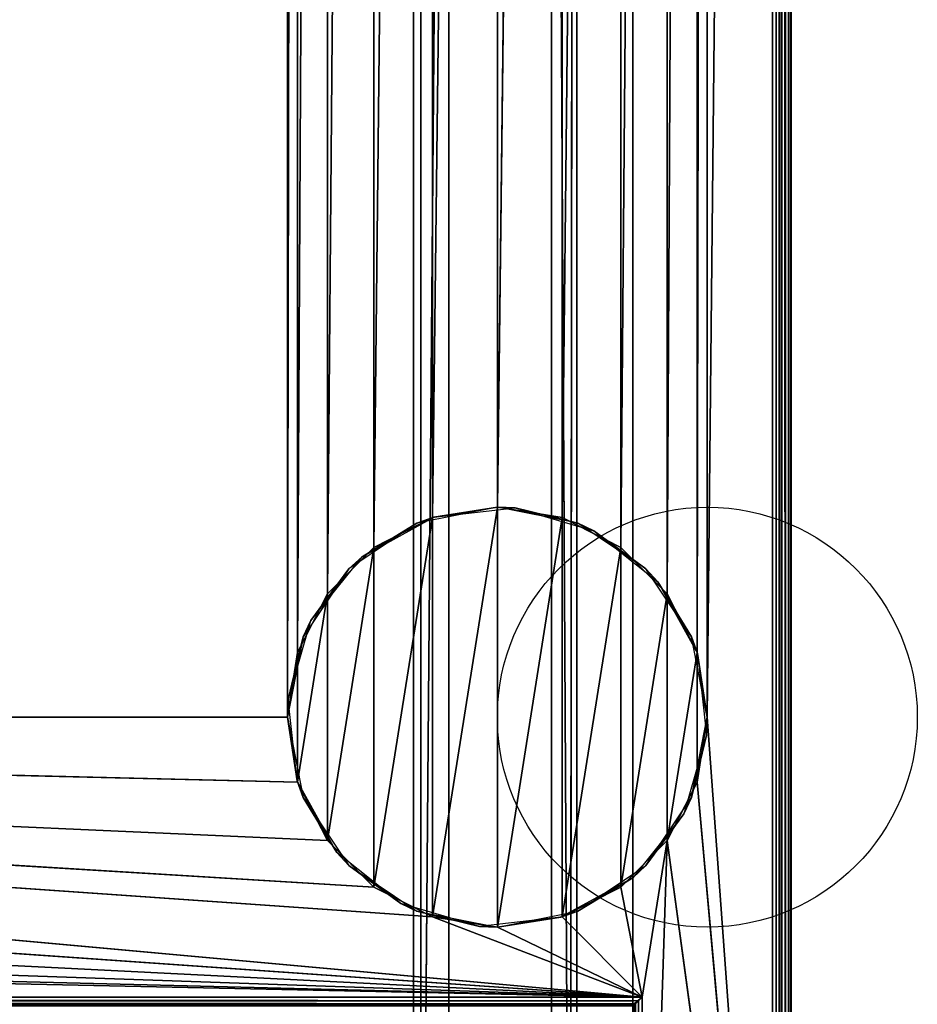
# Model space of a CAD drawing. Header units: millimetres. Extents: x -10 to 414, y -827 to 10.
# Tile 26 of 32: x 317 to 414, y -716 to -610. Entities that reach past the tile are written whole.
import ezdxf

# ---------------------------------------------------------------- set-up
doc = ezdxf.new("R2010")
doc.units = ezdxf.units.MM
doc.header["$MEASUREMENT"] = 0
for name, color, linetype, lineweight in [('0 Misc', 7, 'Continuous', 35), ('10 Raster Images', 7, 'Continuous', 35), ('5 Hatches', 7, 'Continuous', 35)]:
    doc.layers.add(name, color=color, linetype=linetype, lineweight=lineweight)

msp = doc.modelspace()

# ---------------------------------------------------------------- linework, layer by layer
at = {"layer": '0 Misc', "color": 160, "linetype": 'Continuous', "lineweight": 25}
for p, q in [((399, -1, 1195), (399, -799, 1195)), ((400, -1, 1174), (400, -799, 1174)), ((400, -799, 1194), (400, -1, 1194)), ((391, -685, 12), (398, -2, 12)), ((398, -781, 12), (398, -2, 12)), ((399, -2, 13), (399, -781, 13)), ((399, -781, 1173), (399, -2, 1173)), ((383, -17, 34.5), (383, -715, 34.5)), ((383, -17, 1173), (383, -781, 1173)), ((383, -781, 13), (383, -17, 1173)), ((383, -715.89, 33.95), (383, -17, 1173)), ((383, -715.71, 34.21), (383, -17, 1173)), ((383, -715.45, 34.39), (383, -17, 1173)), ((383, -715.16, 34.49), (383, -17, 1173)), ((383, -715, 34.5), (383, -17, 1173)), ((346, -685, 12), (346, -59, 12)), ((377, -59, 93), (376.3, -781.6, 93)), ((377, -783, 93), (377, -59, 93)), ((377, -783, 70), (377, -59, 70)), ((389.9, -678.05, 12), (391, -59, 12)), ((391, -59, 12), (391, -685, 12)), ((346, -685, 12), (347.1, -65.95, 12)), ((347.1, -678.05, 12), (347.1, -65.95, 12)), ((386.7, -671.77, 12), (389.9, -65.95, 12)), ((389.9, -678.05, 12), (389.9, -65.95, 12)), ((347.1, -678.05, 12), (350.3, -72.23, 12)), ((350.3, -671.77, 12), (350.3, -72.23, 12)), ((381.73, -666.8, 12), (386.7, -72.23, 12)), ((386.7, -671.77, 12), (386.7, -72.23, 12)), ((350.3, -671.77, 12), (355.27, -77.2, 12)), ((355.27, -666.8, 12), (355.27, -77.2, 12)), ((375.45, -663.6, 12), (381.73, -77.2, 12)), ((381.73, -666.8, 12), (381.73, -77.2, 12)), ((355.27, -666.8, 12), (361.55, -80.4, 12)), ((361.55, -663.6, 12), (361.55, -80.4, 12)), ((368.5, -662.5, 12), (375.45, -80.4, 12)), ((375.45, -663.6, 12), (375.45, -80.4, 12)), ((361.55, -663.6, 12), (368.5, -81.5, 12)), ((368.5, -662.5, 12), (368.5, -81.5, 12)), ((363.3, -419, 1140), (360.3, -782.9, 1140)), ((363.3, -781.6, 1140), (363.3, -419, 1140)), ((363.3, -781.6, 94.5), (363.3, -419, 94.5)), ((374.3, -419, 93), (374.3, -781.6, 93)), ((374.3, -781.6, 94.5), (374.3, -419, 94.5)), ((374.3, -419, 93), (376.3, -781.6, 93)), ((359.5, -783, 786), (359.5, -422, 786)), ((359.5, -783, 428), (359.5, -422, 428)), ((359.5, -783, 809), (359.5, -422, 809)), ((359.5, -783, 451), (359.5, -422, 451)), ((360.3, -422, 1140), (360.3, -782.9, 1140)), ((360.3, -782.9, 93), (360.3, -422, 93)), ((361.55, -706.4), (368.5, -662.5)), ((368.5, -707.5), (368.5, -662.5)), ((355.27, -703.2), (361.55, -663.6)), ((361.55, -706.4), (361.55, -663.6)), ((368.5, -707.5), (375.45, -663.6)), ((375.45, -706.4), (375.45, -663.6)), ((350.3, -698.23), (355.27, -666.8)), ((355.27, -703.2), (355.27, -666.8)), ((375.45, -706.4), (381.73, -666.8)), ((381.73, -703.2), (381.73, -666.8)), ((347.1, -691.95), (350.3, -671.77)), ((350.3, -698.23), (350.3, -671.77)), ((381.73, -703.2), (386.7, -671.77)), ((386.7, -698.23), (386.7, -671.77)), ((347.1, -691.95), (347.1, -678.05)), ((386.7, -698.23), (389.9, -678.05)), ((389.9, -691.95), (389.9, -678.05)), ((384, -715, 12), (54, -685, 12)), ((361.55, -706.4, 12), (54, -685, 12)), ((355.27, -703.2, 12), (54, -685, 12)), ((350.3, -698.23, 12), (54, -685, 12)), ((347.1, -691.95, 12), (54, -685, 12)), ((346, -685, 12), (54, -685, 12)), ((398, -781, 12), (391, -685, 12)), ((384, -715, 12), (52.9, -691.95, 12)), ((398, -781, 12), (389.9, -691.95, 12)), ((384, -715, 12), (49.7, -698.23, 12)), ((384, -715, 12), (386.7, -698.23, 12)), ((384, -781, 12), (386.7, -698.23, 12)), ((398, -781, 12), (386.7, -698.23, 12)), ((384, -715, 12), (44.73, -703.2, 12)), ((384, -715, 12), (381.73, -703.2, 12)), ((384, -715, 12), (38.45, -706.4, 12)), ((384, -715, 12), (361.55, -706.4, 12)), ((384, -715, 12), (375.45, -706.4, 12)), ((384, -715, 12), (31.5, -707.5, 12)), ((384, -715, 12), (368.5, -707.5, 12)), ((16, -715, 12), (384, -715, 12)), ((383, -715, 34.5), (17, -715, 34.5)), ((384, -715, 12), (384, -781, 12))]:
    msp.add_line(p, q, dxfattribs=at).dxf.unprotected_set("ltscale", 0)
for centre in [(391, -685), (391, -685, 12)]:
    msp.add_circle(centre, 22.5, dxfattribs=at).dxf.unprotected_set("ltscale", 0)
at = {"layer": '0 Misc', "color": 160, "linetype": 'Continuous', "lineweight": 25, "extrusion": (-0.654654, 0.755929, 0)}
msp.add_arc((177.8, 13, -791.88), 1.41, 270, 0, dxfattribs=at).dxf.unprotected_set("ltscale", 0)
at = {"layer": '0 Misc', "color": 160, "linetype": 'Continuous', "lineweight": 25, "extrusion": (-1, 0, 0)}
msp.add_arc((715, 33.5, -383), 1, 0, 90, dxfattribs=at).dxf.unprotected_set("ltscale", 0)
at = {"layer": '0 Misc', "color": 7, "lineweight": 25}
for points, invisible_edges in [([(399, -1, 1173), (399.38, -799, 1173.08), (399, -2, 1173)], 1), ([(399, -1, 1173), (399.38, -1, 1173.08), (399.38, -799, 1173.08)], 12), ([(399, -1, 1195), (399.38, -799, 1194.92), (399.38, -1, 1194.92)], 1), ([(399, -1, 1195), (399, -799, 1195), (399.38, -799, 1194.92)], 12), ([(399.38, -799, 1173.08), (399.71, -1, 1173.29), (399.71, -799, 1173.29)], 1), ([(399.38, -799, 1173.08), (399.38, -1, 1173.08), (399.71, -1, 1173.29)], 12), ([(399.38, -1, 1194.92), (399.71, -799, 1194.71), (399.71, -1, 1194.71)], 1), ([(399.38, -1, 1194.92), (399.38, -799, 1194.92), (399.71, -799, 1194.71)], 12), ([(399.92, -1, 1173.62), (399.71, -799, 1173.29), (399.71, -1, 1173.29)], 1), ([(399.92, -1, 1173.62), (399.92, -799, 1173.62), (399.71, -799, 1173.29)], 12), ([(399.71, -1, 1194.71), (399.92, -799, 1194.38), (399.92, -1, 1194.38)], 1), ([(399.71, -1, 1194.71), (399.71, -799, 1194.71), (399.92, -799, 1194.38)], 12), ([(400, -1, 1174), (399.92, -799, 1173.62), (399.92, -1, 1173.62)], 1), ([(400, -1, 1174), (400, -799, 1174), (399.92, -799, 1173.62)], 12), ([(400, -799, 1194), (399.92, -1, 1194.38), (399.92, -799, 1194.38)], 1), ([(400, -799, 1194), (400, -1, 1194), (399.92, -1, 1194.38)], 12), ([(400, -799, 1194), (400, -1, 1174), (400, -1, 1194)], 1), ([(400, -799, 1194), (400, -799, 1174), (400, -1, 1174)], 12), ([(398, -781, 12), (398.38, -2, 12.08), (398.38, -781, 12.08)], 1), ([(398, -781, 12), (398, -2, 12), (398.38, -2, 12.08)], 12), ([(398.71, -2, 12.29), (398.38, -781, 12.08), (398.38, -2, 12.08)], 1), ([(398.71, -2, 12.29), (398.71, -781, 12.29), (398.38, -781, 12.08)], 12), ([(398.92, -2, 12.62), (398.71, -781, 12.29), (398.71, -2, 12.29)], 1), ([(398.92, -2, 12.62), (398.92, -781, 12.62), (398.71, -781, 12.29)], 12), ([(399, -2, 13), (398.92, -781, 12.62), (398.92, -2, 12.62)], 1), ([(399, -2, 13), (399, -781, 13), (398.92, -781, 12.62)], 12), ([(399.38, -799, 1173.08), (399, -781, 1173), (399, -2, 1173)], 12), ([(383, -715, 34.5), (17, -17, 34.5), (17, -715, 34.5)], 1), ([(383, -715, 34.5), (383, -17, 34.5), (17, -17, 34.5)], 12), ([(377, -783, 70), (377, -59, 93), (377, -783, 93)], 1), ([(377, -783, 70), (377, -59, 70), (377, -59, 93)], 12), ([(363.3, -419, 94.5), (363.3, -781.6, 1140), (363.3, -781.6, 94.5)], 1), ([(363.3, -419, 94.5), (363.3, -419, 1140), (363.3, -781.6, 1140)], 12), ([(363.3, -419, 94.5), (374.3, -781.6, 94.5), (374.3, -419, 94.5)], 1), ([(363.3, -419, 94.5), (363.3, -781.6, 94.5), (374.3, -781.6, 94.5)], 12), ([(374.3, -419, 94.5), (374.3, -781.6, 93), (374.3, -419, 93)], 1), ([(374.3, -419, 94.5), (374.3, -781.6, 94.5), (374.3, -781.6, 93)], 12), ([(359.5, -422, 786), (40.5, -783, 786), (40.5, -422, 786)], 1), ([(359.5, -422, 786), (359.5, -783, 786), (40.5, -783, 786)], 12), ([(359.5, -422, 428), (40.5, -783, 428), (40.5, -422, 428)], 1), ([(359.5, -422, 428), (359.5, -783, 428), (40.5, -783, 428)], 12), ([(40.5, -422, 809), (359.5, -783, 809), (359.5, -422, 809)], 1), ([(40.5, -422, 809), (40.5, -783, 809), (359.5, -783, 809)], 12), ([(40.5, -422, 451), (359.5, -783, 451), (359.5, -422, 451)], 1), ([(40.5, -422, 451), (40.5, -783, 451), (359.5, -783, 451)], 12), ([(359.5, -422, 809), (359.5, -783, 786), (359.5, -422, 786)], 1), ([(359.5, -422, 809), (359.5, -783, 809), (359.5, -783, 786)], 12), ([(359.5, -422, 451), (359.5, -783, 428), (359.5, -422, 428)], 1), ([(359.5, -422, 451), (359.5, -783, 451), (359.5, -783, 428)], 12), ([(360.3, -782.9, 93), (360.3, -422, 1140), (360.3, -422, 93)], 1), ([(360.3, -782.9, 93), (360.3, -782.9, 1140), (360.3, -422, 1140)], 12), ([(16, -715, 12), (383.62, -715.38, 12.08), (16.38, -715.38, 12.08)], 1), ([(16, -715, 12), (384, -715, 12), (383.62, -715.38, 12.08)], 1), ([(383.29, -715.71, 12.29), (16.38, -715.38, 12.08), (383.62, -715.38, 12.08)], 2), ([(383.29, -715.71, 12.29), (16.71, -715.71, 12.29), (16.38, -715.38, 12.08)], 12), ([(383, -715, 34.5), (17, -715.38, 34.42), (383, -715.38, 34.42)], 1), ([(383, -715, 34.5), (17, -715, 34.5), (17, -715.38, 34.42)], 12), ([(17, -715.71, 34.21), (383, -715.38, 34.42), (17, -715.38, 34.42)], 1), ([(17, -715.71, 34.21), (383, -715.71, 34.21), (383, -715.38, 34.42)], 12), ([(383.29, -781, 12.29), (383.62, -715.38, 12.08), (383.62, -781, 12.08)], 1), ([(383.29, -781, 12.29), (383.29, -715.71, 12.29), (383.62, -715.38, 12.08)], 12), ([(384, -715, 12), (383.62, -781, 12.08), (383.62, -715.38, 12.08)], 1), ([(384, -715, 12), (384, -781, 12), (383.62, -781, 12.08)], 12), ([(383.17, -715.83, 12.44), (16.71, -715.71, 12.29), (383.29, -715.71, 12.29)], 2), ([(383.17, -715.83, 12.44), (16.83, -715.83, 12.44), (16.71, -715.71, 12.29)], 12), ([(17, -715.92, 33.88), (383, -715.71, 34.21), (17, -715.71, 34.21)], 1), ([(17, -715.92, 33.88), (383, -715.92, 33.88), (383, -715.71, 34.21)], 12)]:
    msp.add_3dface(points, dxfattribs=dict(at, invisible_edges=invisible_edges))
for points in [[(391, -59, 12), (398, -2, 12), (391, -685, 12)], [(398, -781, 12), (391, -685, 12), (398, -2, 12)], [(383, -17, 1173), (17, -781, 1173), (17, -17, 1173)], [(383, -781, 1173), (17, -781, 1173), (383, -17, 1173)], [(383, -17, 1173), (383, -781, 13), (383, -781, 1173)], [(383, -781, 13), (383, -17, 1173), (383, -715.89, 33.95)], [(383, -715.89, 33.95), (383, -17, 1173), (383, -715.71, 34.21)], [(383, -715.71, 34.21), (383, -17, 1173), (383, -715.45, 34.39)], [(383, -715.45, 34.39), (383, -17, 1173), (383, -715.16, 34.49)], [(383, -715.16, 34.49), (383, -17, 1173), (383, -715, 34.5)], [(383, -715, 34.5), (383, -17, 1173), (383, -17, 34.5)], [(54, -59, 12), (347.1, -52.05, 12), (54, -685, 12)], [(54, -685, 12), (347.1, -52.05, 12), (346, -59, 12)], [(377, -59, 70), (23, -783, 70), (23, -59, 70)], [(23, -783, 70), (377, -59, 70), (112.5, -742, 70)], [(346, -685, 12), (54, -685, 12), (346, -59, 12)], [(112.5, -742, 70), (377, -59, 70), (139.5, -742, 70)], [(139.5, -742, 70), (377, -59, 70), (139.5, -764, 70)], [(139.5, -764, 70), (377, -59, 70), (260.5, -742, 70)], [(260.5, -742, 70), (377, -59, 70), (287.5, -742, 70)], [(287.5, -742, 70), (377, -59, 70), (287.5, -764, 70)], [(377, -783, 70), (287.5, -764, 70), (377, -59, 70)], [(347.1, -65.95, 12), (346, -685, 12), (346, -59, 12)], [(377, -59, 93), (374.3, -419, 93), (376.3, -781.6, 93)], [(377, -59, 93), (376.3, -781.6, 93), (377, -783, 93)], [(389.9, -678.05, 12), (389.9, -65.95, 12), (391, -59, 12)], [(389.9, -678.05, 12), (391, -59, 12), (391, -685, 12)], [(346, -685, 12), (347.1, -65.95, 12), (347.1, -678.05, 12)], [(347.1, -678.05, 12), (347.1, -65.95, 12), (350.3, -72.23, 12)], [(386.7, -671.77, 12), (386.7, -72.23, 12), (389.9, -65.95, 12)], [(386.7, -671.77, 12), (389.9, -65.95, 12), (389.9, -678.05, 12)], [(347.1, -678.05, 12), (350.3, -72.23, 12), (350.3, -671.77, 12)], [(350.3, -671.77, 12), (350.3, -72.23, 12), (355.27, -77.2, 12)], [(381.73, -666.8, 12), (381.73, -77.2, 12), (386.7, -72.23, 12)], [(381.73, -666.8, 12), (386.7, -72.23, 12), (386.7, -671.77, 12)], [(350.3, -671.77, 12), (355.27, -77.2, 12), (355.27, -666.8, 12)], [(355.27, -666.8, 12), (355.27, -77.2, 12), (361.55, -80.4, 12)], [(375.45, -663.6, 12), (375.45, -80.4, 12), (381.73, -77.2, 12)], [(375.45, -663.6, 12), (381.73, -77.2, 12), (381.73, -666.8, 12)], [(355.27, -666.8, 12), (361.55, -80.4, 12), (361.55, -663.6, 12)], [(361.55, -663.6, 12), (361.55, -80.4, 12), (368.5, -81.5, 12)], [(368.5, -662.5, 12), (368.5, -81.5, 12), (375.45, -80.4, 12)], [(368.5, -662.5, 12), (375.45, -80.4, 12), (375.45, -663.6, 12)], [(361.55, -663.6, 12), (368.5, -81.5, 12), (368.5, -662.5, 12)], [(363.3, -419, 1140), (360.3, -422, 1140), (360.3, -782.9, 1140)], [(363.3, -419, 1140), (360.3, -782.9, 1140), (363.3, -781.6, 1140)], [(376.3, -781.6, 93), (374.3, -419, 93), (374.3, -781.6, 93)], [(25.7, -422, 93), (23, -783, 93), (360.3, -782.9, 93)], [(25.7, -422, 93), (360.3, -782.9, 93), (360.3, -422, 93)], [(361.55, -706.4), (361.55, -663.6), (368.5, -662.5)], [(361.55, -706.4), (368.5, -662.5), (368.5, -707.5)], [(368.5, -707.5), (368.5, -662.5), (375.45, -663.6)], [(355.27, -703.2), (355.27, -666.8), (361.55, -663.6)], [(355.27, -703.2), (361.55, -663.6), (361.55, -706.4)], [(368.5, -707.5), (375.45, -663.6), (375.45, -706.4)], [(375.45, -706.4), (375.45, -663.6), (381.73, -666.8)], [(350.3, -698.23), (350.3, -671.77), (355.27, -666.8)], [(350.3, -698.23), (355.27, -666.8), (355.27, -703.2)], [(375.45, -706.4), (381.73, -666.8), (381.73, -703.2)], [(381.73, -703.2), (381.73, -666.8), (386.7, -671.77)], [(347.1, -691.95), (347.1, -678.05), (350.3, -671.77)], [(347.1, -691.95), (350.3, -671.77), (350.3, -698.23)], [(381.73, -703.2), (386.7, -671.77), (386.7, -698.23)], [(386.7, -698.23), (386.7, -671.77), (389.9, -678.05)], [(347.1, -678.05), (347.1, -691.95), (346, -685)], [(386.7, -698.23), (389.9, -678.05), (389.9, -691.95)], [(389.9, -691.95), (389.9, -678.05), (391, -685)], [(384, -715, 12), (52.9, -691.95, 12), (54, -685, 12)], [(384, -715, 12), (54, -685, 12), (361.55, -706.4, 12)], [(361.55, -706.4, 12), (54, -685, 12), (355.27, -703.2, 12)], [(355.27, -703.2, 12), (54, -685, 12), (350.3, -698.23, 12)], [(350.3, -698.23, 12), (54, -685, 12), (347.1, -691.95, 12)], [(347.1, -691.95, 12), (54, -685, 12), (346, -685, 12)], [(398, -781, 12), (389.9, -691.95, 12), (391, -685, 12)], [(384, -715, 12), (49.7, -698.23, 12), (52.9, -691.95, 12)], [(398, -781, 12), (386.7, -698.23, 12), (389.9, -691.95, 12)], [(384, -715, 12), (44.73, -703.2, 12), (49.7, -698.23, 12)], [(384, -715, 12), (381.73, -703.2, 12), (386.7, -698.23, 12)], [(384, -715, 12), (386.7, -698.23, 12), (384, -781, 12)], [(384, -781, 12), (386.7, -698.23, 12), (398, -781, 12)], [(384, -715, 12), (38.45, -706.4, 12), (44.73, -703.2, 12)], [(384, -715, 12), (375.45, -706.4, 12), (381.73, -703.2, 12)], [(384, -715, 12), (31.5, -707.5, 12), (38.45, -706.4, 12)], [(384, -715, 12), (361.55, -706.4, 12), (368.5, -707.5, 12)], [(384, -715, 12), (368.5, -707.5, 12), (375.45, -706.4, 12)], [(16, -715, 12), (31.5, -707.5, 12), (384, -715, 12)], [(383.29, -781, 12.29), (383.17, -715.83, 12.44), (383.29, -715.71, 12.29)]]:
    msp.add_3dface(points, dxfattribs=at)
at = {"layer": '0 Misc', "color": 164, "lineweight": 25}
for points in [[(361.69, -663.56, 12), (368.5, -662.5), (359.89, -664.21)], [(370.41, -662.58, 12), (368.5, -662.5), (361.69, -663.56, 12)], [(370.41, -662.58, 12), (377.11, -664.21), (368.5, -662.5)], [(378.85, -665.02, 12), (377.11, -664.21), (370.41, -662.58, 12)], [(361.69, -663.56, 12), (359.89, -664.21), (354, -667.8, 12)], [(354, -667.8, 12), (359.89, -664.21), (352.59, -669.09)], [(378.85, -665.02, 12), (384.41, -669.09), (377.11, -664.21)], [(385.7, -670.5, 12), (384.41, -669.09), (378.85, -665.02, 12)], [(354, -667.8, 12), (352.59, -669.09), (348.52, -674.65, 12)], [(348.52, -674.65, 12), (352.59, -669.09), (347.71, -676.39)], [(385.7, -670.5, 12), (389.29, -676.39), (384.41, -669.09)], [(389.94, -678.19, 12), (389.29, -676.39), (385.7, -670.5, 12)], [(348.52, -674.65, 12), (347.71, -676.39), (346.08, -683.09, 12)], [(346.08, -683.09, 12), (347.71, -676.39), (346, -685)], [(389.94, -678.19, 12), (391, -685), (389.29, -676.39)], [(390.92, -686.91, 12), (391, -685), (389.94, -678.19, 12)], [(346.08, -683.09, 12), (346, -685), (347.06, -691.81, 12)], [(347.06, -691.81, 12), (346, -685), (347.71, -693.61)], [(390.92, -686.91, 12), (389.29, -693.61), (391, -685)], [(388.48, -695.35, 12), (389.29, -693.61), (390.92, -686.91, 12)], [(347.06, -691.81, 12), (347.71, -693.61), (351.3, -699.5, 12)], [(351.3, -699.5, 12), (347.71, -693.61), (352.59, -700.91)], [(388.48, -695.35, 12), (384.41, -700.91), (389.29, -693.61)], [(383, -702.2, 12), (384.41, -700.91), (388.48, -695.35, 12)], [(351.3, -699.5, 12), (352.59, -700.91), (358.15, -704.98, 12)], [(358.15, -704.98, 12), (352.59, -700.91), (359.89, -705.79)], [(383, -702.2, 12), (377.11, -705.79), (384.41, -700.91)], [(383, -702.2, 12), (375.31, -706.44, 12), (377.11, -705.79)], [(358.15, -704.98, 12), (359.89, -705.79), (366.59, -707.42, 12)], [(359.89, -705.79), (368.5, -707.5), (366.59, -707.42, 12)], [(377.11, -705.79), (375.31, -706.44, 12), (368.5, -707.5)], [(368.5, -707.5), (375.31, -706.44, 12), (366.59, -707.42, 12)]]:
    msp.add_3dface(points, dxfattribs=at)
at = {"layer": '10 Raster Images', "color": 160, "linetype": 'Continuous', "lineweight": 25}
for p, q in [((398, -781, 12), (398, -2, 12)), ((383, -17, 1173), (383, -781, 1173)), ((383, -715, 34.5), (383, -17, 34.5)), ((383, -781, 1173), (383, -17, 1173)), ((377, -783, 70), (377, -59, 70)), ((377, -59, 93), (377, -783, 93)), ((363.3, -419, 1140), (363.3, -781.6, 1140)), ((374.3, -781.6, 93), (374.3, -419, 93)), ((360.3, -782.9, 1140), (360.3, -422, 1140)), ((360.3, -422, 93), (360.3, -782.9, 93)), ((368.5, -662.5), (361.55, -663.6)), ((361.55, -663.6, 12), (368.5, -662.5, 12)), ((375.45, -663.6), (368.5, -662.5)), ((368.5, -662.5, 12), (375.45, -663.6, 12)), ((361.55, -663.6), (355.27, -666.8)), ((355.27, -666.8, 12), (361.55, -663.6, 12)), ((381.73, -666.8), (375.45, -663.6)), ((375.45, -663.6, 12), (381.73, -666.8, 12)), ((355.27, -666.8), (350.3, -671.77)), ((350.3, -671.77, 12), (355.27, -666.8, 12)), ((386.7, -671.77), (381.73, -666.8)), ((381.73, -666.8, 12), (386.7, -671.77, 12)), ((350.3, -671.77), (347.1, -678.05)), ((347.1, -678.05, 12), (350.3, -671.77, 12)), ((389.9, -678.05), (386.7, -671.77)), ((386.7, -671.77, 12), (389.9, -678.05, 12)), ((347.1, -678.05), (346, -685)), ((346, -685, 12), (347.1, -678.05, 12)), ((391, -685), (389.9, -678.05)), ((389.9, -678.05, 12), (391, -685, 12)), ((346, -685), (347.1, -691.95)), ((347.1, -691.95, 12), (346, -685, 12)), ((389.9, -691.95), (391, -685)), ((391, -685, 12), (389.9, -691.95, 12)), ((347.1, -691.95), (350.3, -698.23)), ((350.3, -698.23, 12), (347.1, -691.95, 12)), ((386.7, -698.23), (389.9, -691.95)), ((389.9, -691.95, 12), (386.7, -698.23, 12)), ((350.3, -698.23), (355.27, -703.2)), ((355.27, -703.2, 12), (350.3, -698.23, 12)), ((381.73, -703.2), (386.7, -698.23)), ((386.7, -698.23, 12), (381.73, -703.2, 12)), ((355.27, -703.2), (361.55, -706.4)), ((361.55, -706.4, 12), (355.27, -703.2, 12)), ((375.45, -706.4), (381.73, -703.2)), ((381.73, -703.2, 12), (375.45, -706.4, 12)), ((361.55, -706.4), (368.5, -707.5)), ((368.5, -707.5, 12), (361.55, -706.4, 12)), ((368.5, -707.5), (375.45, -706.4)), ((375.45, -706.4, 12), (368.5, -707.5, 12)), ((16, -715, 12), (384, -715, 12)), ((383, -715.16, 34.49), (383, -715, 34.5)), ((383, -715.45, 34.39), (383, -715.16, 34.49)), ((384, -715, 12), (384, -781, 12)), ((383, -715.71, 34.21), (383, -715.45, 34.39)), ((383, -715.89, 33.95), (383, -715.71, 34.21))]:
    msp.add_line(p, q, dxfattribs=at).dxf.unprotected_set("ltscale", 0)
at = {"layer": '5 Hatches', "color": 7, "lineweight": 25}
for points, invisible_edges in [([(399, -799, 1195), (1, -1, 1195), (1, -799, 1195)], 1), ([(399, -799, 1195), (399, -1, 1195), (1, -1, 1195)], 12), ([(399, -2, 1173), (399, -781, 13), (399, -2, 13)], 1), ([(399, -2, 1173), (399, -781, 1173), (399, -781, 13)], 12)]:
    msp.add_3dface(points, dxfattribs=dict(at, invisible_edges=invisible_edges))

doc.saveas('drawing.dxf')
